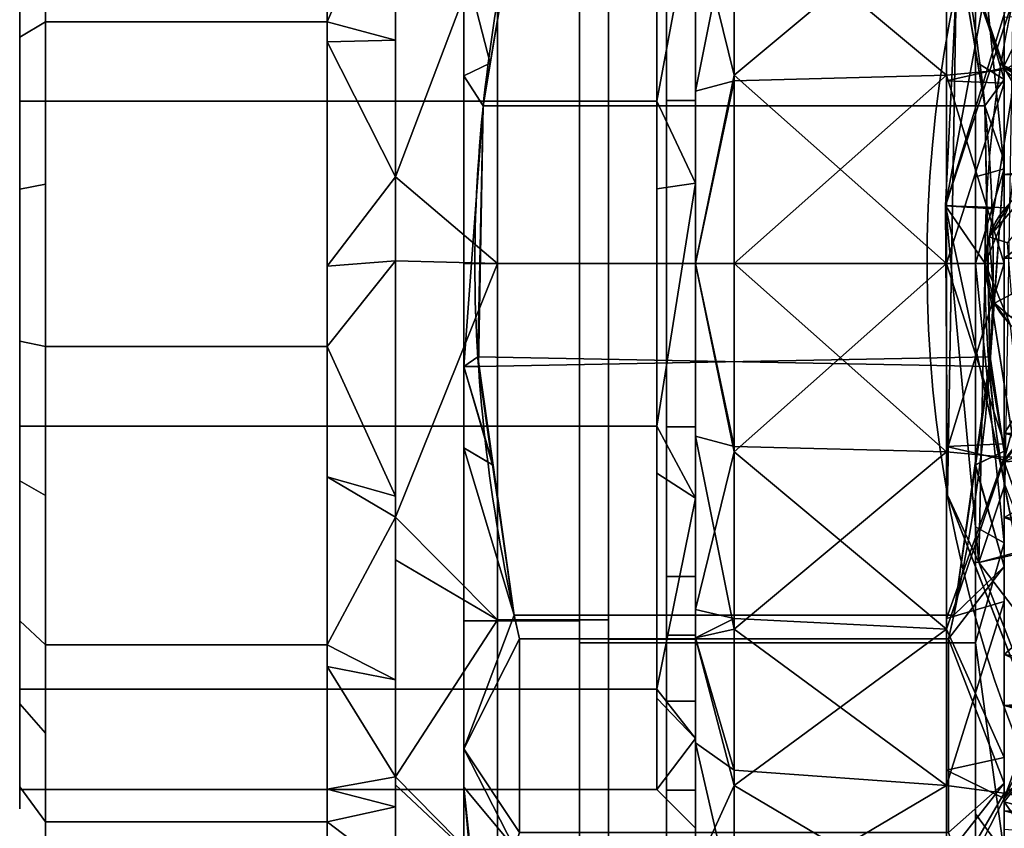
# Model space of a CAD drawing. Header units: millimetres. Extents: x -115 to 115, y -168 to 68.
# Tile 28 of 182: x -115 to -64, y -29 to 13. Entities that reach past the tile are written whole.
import ezdxf

# ---------------------------------------------------------------- set-up
doc = ezdxf.new("R2010")
doc.units = ezdxf.units.MM
for name, color, linetype, true_color in [('100', 7, 'Continuous', 0xffffff), ('102', 7, 'Continuous', 0xffffff), ('103', 7, 'Continuous', 0xffffff)]:
    doc.layers.add(name, color=color, linetype=linetype, true_color=true_color)

msp = doc.modelspace()

# ---------------------------------------------------------------- linework, layer by layer
at = {"layer": '100', "color": 163, "linetype": 'Continuous', "extrusion": (1, 1.15648e-15, -1.73472e-15)}
msp.add_circle((0, 0, -78), 40.767, dxfattribs=at)
at = {"layer": '100', "color": 163, "linetype": 'Continuous', "extrusion": (1, 0, 0)}
msp.add_circle((0, 0, -67), 40.767, dxfattribs=at)
at = {"layer": '100', "color": 163, "linetype": 'Continuous', "extrusion": (-1, 0, 0)}
msp.add_circle((0, 0, 80), 38.767, dxfattribs=at)
at = {"layer": '100', "color": 163, "linetype": 'Continuous'}
msp.add_circle((-60.5, 0, 97), 4.5, dxfattribs=at)
at = {"layer": '100', "color": 163, "linetype": 'Continuous', "extrusion": (0, 0, -1)}
msp.add_circle((60.5, 0, -102), 4.5, dxfattribs=at)
for centre, radius in [((0, 0, -94), 68), ((0, 0, -81), 65)]:
    msp.add_arc(centre, radius, 283.06797, 256.93203, dxfattribs=at)
at = {"layer": '100', "color": 163, "linetype": 'Continuous'}
for centre, radius, start, end in [((0, 0, 84), 68, 283.06797, 256.93203), ((0, 0, 97), 65, 144.00001, 180), ((0, 0, 97), 65, 180, 216)]:
    msp.add_arc(centre, radius, start, end, dxfattribs=at)
for points in [[(-80, -19.383, -33.573), (-80, 38.767), (-80, 33.573, -19.383)], [(-80, 38.767), (-80, -38.767), (-80, -33.573, 19.383)], [(-80, 19.383, 33.573), (-80, 33.573, 19.383), (-80, 38.767), (-80, -33.573, 19.383)], [(-80, -19.383, -33.573), (-80, -33.573, -19.383), (-80, -38.767), (-80, 38.767)], [(-80, 33.573, -19.383), (-80, 19.383, -33.573), (-80, 0, -38.767), (-80, -19.383, -33.573)], [(-60.737, 17.017, -28.721), (-64, 10.249, -37.634), (-64, 27.705, -27.498)], [(-67, 9.756, 39.582), (-67, 27.034, 30.515), (-78, 18.945, 36.097)], [(-67, 18.945, -36.097), (-64, 25.597, -28.722), (-64, 10.146, -37.693)], [(-67.054, 2.997, 81.879), (-63.668, 21.251, 81.879), (-63.556, 13.623, 81)], [(-66.49, 14.252, 84), (-63.668, 21.251, 81.879), (-67.054, 2.997, 81.879)], [(-67.054, 2.997, 96.121), (-63.668, 21.251, 96.121), (-66.49, 14.252, 94)], [(-61.819, 20.086, 97), (-63.668, 21.251, 96.121), (-67.054, 2.997, 96.121)], [(-67.054, 2.997, 96.121), (-64.55, 2.842, 97), (-61.819, 20.086, 97)], [(-61.819, 20.086, 97), (-65, 0, 97), (-63.682, 3.182, 97)], [(-80, -33.573, 19.383), (-80, -19.383, 33.573), (-80, 0, 38.767), (-80, 19.383, 33.573)], [(-78, 18.945, 36.097), (-80, 19.383, 33.573), (-80, 8.938, 36.372)], [(-80, 8.938, 36.372), (-78, 9.473, 38.432), (-78, 18.945, 36.097)], [(-67, 18.945, -36.097), (-67, 0, -40.767), (-78, 9.756, -39.582)], [(-78, 18.945, 36.097), (-78, 9.473, 38.432), (-67, 9.756, 39.582)], [(-78, 9.756, -39.582), (-78, 18.395, -35.048), (-67, 18.945, -36.097)], [(-64, 10.146, -37.693), (-67, 9.473, -38.432), (-67, 18.945, -36.097)], [(-80, 17.919, -33.966), (-78, 18.395, -35.048), (-78, 9.756, -39.582)], [(-67, 18.395, 35.048), (-67, 9.756, 39.582), (-64, 10.04, 37.722)], [(-64, 10.04, 37.722), (-64, 17.502, 33.448), (-67, 18.395, 35.048)], [(-80, 0, -38.767), (-80, 17.919, -33.966), (-78, 9.756, -39.582)], [(-60.737, 17.017, -28.721), (-60.379, 8.59, -31.533), (-64, 10.249, -37.634)], [(-67.054, 2.997, 81.879), (-66.68, 3.015, 84), (-66.49, 14.252, 84)], [(-66.49, 14.252, 94), (-66.68, 3.015, 94), (-67.054, 2.997, 96.121)], [(-66.49, 14.252, 84), (-66.731, -0.021, 84), (-66.731, -0.021, 94), (-66.49, 14.252, 94)], [(-63.556, 13.623, 81), (-63.738, 2.882, 81), (-67.054, 2.997, 81.879)], [(-58.261, 5.3, 37.558), (-58.36, 13.119, 35.848), (-64, 10.04, 37.722)], [(-58.36, 13.119, 35.848), (-64, 12.75, 36.17), (-64, 10.04, 37.722)], [(-60.355, 8.019, -31.723), (-64, 10.146, -37.693), (-64, 10.249, -37.634)], [(-64, 10.249, -37.634), (-60.379, 8.59, -31.533), (-60.355, 8.019, -31.723)], [(-78, 9.756, -39.582), (-78, 0, -39.582), (-80, 0, -38.767)], [(-67, 0, -40.767), (-78, 0, -39.582), (-78, 9.756, -39.582)], [(-67, 9.756, 39.582), (-78, 9.473, 38.432), (-78, 0, 40.767)], [(-78, 0, 40.767), (-67, -9.756, 39.582), (-67, 9.756, 39.582)], [(-64, 10.146, -37.693), (-64, 9.342, -37.693), (-67, 9.473, -38.432)], [(-64, 0, 37.723), (-64, 10.04, 37.722), (-67, 9.756, 39.582)], [(-67, 9.756, 39.582), (-67, 0, 39.582), (-64, 0, 37.723)], [(-64, -10.159, -37.69), (-64, 10.146, -37.693), (-60.286, 3.702, -32.391)], [(-60.355, 8.019, -31.723), (-60.286, 3.702, -32.391), (-64, 10.146, -37.693)], [(-64, 10.04, 37.722), (-64, 4.623, 37.723), (-58.261, 5.3, 37.558)], [(-78, 9.473, 38.432), (-80, 8.938, 36.372), (-80, 0, 38.767)], [(-80, 0, 38.767), (-78, 0, 40.767), (-78, 9.473, 38.432)], [(-67, 0, -40.767), (-67, 9.473, -38.432), (-64, 9.342, -37.693)], [(-64, 9.342, -37.693), (-64, -9.342, -37.69), (-67, 0, -40.767)], [(-64, 4.623, 37.723), (-58.26, 4.612, 37.595), (-58.261, 5.3, 37.558)], [(-58.26, 4.612, 37.595), (-64, 4.623, 37.723), (-64, 0.286, 37.723)], [(-64, 0.286, 37.723), (-58.25, 0.285, 37.83), (-58.26, 4.612, 37.595)], [(-62.543, 4.01, 102), (-64.78, 1.391, 102), (-63.829, 1.082, 103), (-62.089, 3.119, 103)], [(-64.78, 1.391, 102), (-62.543, 4.01, 102), (-63.682, 3.182, 97)], [(-60.286, 3.702, -32.391), (-60.308, -5.523, -32.169), (-64, -10.159, -37.69)], [(-63.682, 3.182, 97), (-64.476, 1.265, 97), (-64.78, 1.391, 102)], [(-66.934, -11.994, 84), (-66.68, 3.015, 84), (-67.054, 2.997, 81.879)], [(-67.054, 2.997, 96.121), (-66.68, 3.015, 94), (-66.934, -11.994, 94)], [(-67.054, 2.997, 81.879), (-63.738, 2.882, 81), (-63.981, -11.465, 81)], [(-63.981, -11.465, 81), (-65.311, -15.486, 81.879), (-67.054, 2.997, 81.879)], [(-67.054, 2.997, 81.879), (-65.311, -15.486, 81.879), (-66.934, -11.994, 84)], [(-66.934, -11.994, 94), (-65.311, -15.486, 96.121), (-67.054, 2.997, 96.121)], [(-65, 0, 97), (-67.054, 2.997, 96.121), (-65.311, -15.486, 96.121)], [(-65, 0, 97), (-64.55, 2.842, 97), (-67.054, 2.997, 96.121)], [(-64.78, 1.391, 102), (-64.476, 1.265, 97), (-65, 0, 97)], [(-64.51, -2.043, 102), (-64.78, 1.391, 102), (-65, 0, 97)], [(-63.619, -1.589, 103), (-63.829, 1.082, 103), (-64.78, 1.391, 102), (-64.51, -2.043, 102)], [(-78, -9.473, 38.432), (-78, 0, 40.767), (-80, 0, 38.767)], [(-80, 0, -38.767), (-78, 0, -39.582), (-78, -9.756, -39.582)], [(-78, -9.756, -39.582), (-80, -17.919, -33.966), (-80, 0, -38.767)], [(-80, 0, 38.767), (-80, -8.938, 36.372), (-78, -9.473, 38.432)], [(-67, 0, -40.767), (-67, -18.945, -36.097), (-78, -9.756, -39.582)], [(-78, -9.756, -39.582), (-78, 0, -39.582), (-67, 0, -40.767)], [(-78, 0, 40.767), (-78, -9.473, 38.432), (-67, -9.756, 39.582)], [(-64, -9.342, -37.69), (-67, -9.473, -38.432), (-67, 0, -40.767)], [(-64, 0, 37.723), (-67, 0, 39.582), (-67, -9.756, 39.582)], [(-65.311, -15.486, 96.121), (-62.64, -14.9, 97), (-65, 0, 97)], [(-65, 0, 97), (-63.682, -3.182, 97), (-64.51, -2.043, 102)], [(-63.682, -3.182, 97), (-65, 0, 97), (-61.819, -20.086, 97)], [(-58.25, 0.094, 37.841), (-64, 0.286, 37.723), (-64, -8.8, 37.725)], [(-58.25, 0.094, 37.841), (-58.25, 0.285, 37.83), (-64, 0.286, 37.723)], [(-64, -8.8, 37.725), (-58.29, -8.796, 36.947), (-58.25, 0.094, 37.841)], [(-67, -9.756, 39.582), (-64, -10.027, 37.725), (-64, 0, 37.723)], [(-66.934, -11.994, 94), (-66.731, -0.021, 94), (-66.731, -0.021, 84), (-66.934, -11.994, 84)], [(-64.51, -2.043, 102), (-63.647, -2.78, 102), (-62.947, -2.162, 103), (-63.619, -1.589, 103)], [(-61.891, -4.28, 102), (-64.51, -2.043, 102), (-63.682, -3.182, 97)], [(-60.308, -5.523, -32.169), (-60.378, -8.612, -31.537), (-64, -10.262, -37.63)], [(-64, -10.262, -37.63), (-64, -10.159, -37.69), (-60.308, -5.523, -32.169)], [(-64, -10.262, -37.63), (-60.378, -8.612, -31.537), (-60.411, -10.041, -31.244)], [(-80, -8.938, 36.372), (-80, -19.383, 33.573), (-78, -18.945, 36.097)], [(-78, -18.945, 36.097), (-78, -9.473, 38.432), (-80, -8.938, 36.372)], [(-58.295, -9.893, 36.837), (-58.29, -8.796, 36.947), (-64, -8.8, 37.725)], [(-64, -8.8, 37.725), (-64, -10.027, 37.725), (-58.295, -9.893, 36.837)], [(-67, -9.756, 39.582), (-78, -9.473, 38.432), (-78, -18.945, 36.097)], [(-67, -9.473, -38.432), (-64, -9.342, -37.69), (-64, -10.159, -37.69)], [(-67, -18.945, -36.097), (-67, -9.473, -38.432), (-64, -10.159, -37.69)], [(-78, -9.756, -39.582), (-78, -18.395, -35.048), (-80, -17.919, -33.966)], [(-78, -18.945, 36.097), (-67, -27.034, 30.515), (-67, -9.756, 39.582)], [(-67, -18.945, -36.097), (-78, -18.395, -35.048), (-78, -9.756, -39.582)], [(-64, -10.027, 37.725), (-67, -9.756, 39.582), (-67, -18.395, 35.048)], [(-67, -18.395, 35.048), (-64, -17.502, 33.448), (-64, -10.027, 37.725)], [(-64, -10.159, -37.69), (-64, -25.595, -28.72), (-67, -18.945, -36.097)], [(-58.295, -9.893, 36.837), (-64, -10.027, 37.725), (-64, -13.156, 35.934)], [(-64, -13.156, 35.934), (-58.357, -13.594, 35.817), (-58.295, -9.893, 36.837)], [(-64, -10.262, -37.63), (-60.411, -10.041, -31.244), (-60.882, -19.064, -27.71)], [(-60.882, -19.064, -27.71), (-64, -27.715, -27.488), (-64, -10.262, -37.63)], [(-63.981, -11.465, 81), (-62.69, -14.779, 81), (-65.311, -15.486, 81.879)], [(-65.311, -15.486, 81.879), (-65.583, -15.461, 84), (-66.934, -11.994, 84)], [(-66.934, -11.994, 84), (-61.647, -25.564, 84), (-61.647, -25.564, 94), (-66.934, -11.994, 94)], [(-66.934, -11.994, 94), (-65.583, -15.461, 94), (-65.311, -15.486, 96.121)], [(-58.386, -15.302, 35.346), (-64, -13.156, 35.934), (-64, -20.246, 31.878)], [(-58.386, -15.302, 35.346), (-58.357, -13.594, 35.817), (-64, -13.156, 35.934)], [(-58.57, -32.784, 81.879), (-65.311, -15.486, 81.879), (-62.69, -14.779, 81), (-56.162, -31.531, 81)], [(-61.819, -20.086, 97), (-62.64, -14.9, 97), (-65.311, -15.486, 96.121)], [(-58.755, -32.986, 84), (-65.583, -15.461, 84), (-65.311, -15.486, 81.879), (-58.57, -32.784, 81.879)], [(-58.57, -32.784, 96.121), (-65.311, -15.486, 96.121), (-65.583, -15.461, 94), (-58.755, -32.986, 94)], [(-61.819, -20.086, 97), (-65.311, -15.486, 96.121), (-58.57, -32.784, 96.121)], [(-64, -20.246, 31.878), (-58.596, -21.065, 32.607), (-58.386, -15.302, 35.346)], [(-64, -17.502, 33.448), (-67, -18.395, 35.048), (-67, -27.034, 30.515)], [(-67, -27.034, 30.515), (-64, -27.445, 27.758), (-64, -17.502, 33.448)], [(-80, -19.383, -33.573), (-80, -17.919, -33.966), (-78, -18.395, -35.048)], [(-80, -19.383, -33.573), (-78, -18.395, -35.048), (-78, -27.034, -30.515)], [(-78, -27.034, -30.515), (-78, -18.395, -35.048), (-67, -18.945, -36.097)], [(-78, -26.248, 29.628), (-78, -18.945, 36.097), (-80, -19.383, 33.573)], [(-78, -27.034, -30.515), (-67, -18.945, -36.097), (-67, -33.551, -23.158)], [(-78, -18.945, 36.097), (-78, -26.248, 29.628), (-67, -27.034, 30.515)], [(-64, -25.595, -28.72), (-67, -26.248, -29.628), (-67, -18.945, -36.097)], [(-64, -27.715, -27.488), (-60.882, -19.064, -27.71), (-61.123, -21.891, -26.083)], [(-78, -27.034, -30.515), (-80, -31.42, -21.537), (-80, -19.383, -33.573)], [(-80, -19.383, 33.573), (-80, -24.823, 28.133), (-78, -26.248, 29.628)], [(-64, -20.246, 31.878), (-64, -22.895, 30.361), (-58.65, -22.533, 31.91)], [(-58.65, -22.533, 31.91), (-58.596, -21.065, 32.607), (-64, -20.246, 31.878)], [(-64, -27.715, -27.488), (-61.123, -21.891, -26.083), (-61.447, -24.66, -23.95)], [(-64, -22.895, 30.361), (-58.68, -23.526, 31.196), (-58.65, -22.533, 31.91)], [(-58.706, -24.351, 30.602), (-64, -22.895, 30.361), (-64, -27.445, 27.758)], [(-58.706, -24.351, 30.602), (-58.68, -23.526, 31.196), (-64, -22.895, 30.361)], [(-64, -27.445, 27.758), (-58.669, -28.437, 26.408), (-58.706, -24.351, 30.602)], [(-80, -24.823, 28.133), (-80, -33.573, 19.383), (-78, -33.551, 23.158)], [(-78, -33.551, 23.158), (-78, -26.248, 29.628), (-80, -24.823, 28.133)], [(-61.447, -24.66, -23.95), (-64, -27.892, -27.178), (-64, -27.715, -27.488)], [(-64, -27.892, -27.178), (-61.447, -24.66, -23.95), (-61.892, -28.463, -21.02)], [(-67, -26.248, -29.628), (-64, -25.595, -28.72), (-64, -27.715, -27.488)], [(-67, -27.034, 30.515), (-78, -26.248, 29.628), (-78, -33.551, 23.158)], [(-67, -33.551, -23.158), (-67, -26.248, -29.628), (-64, -27.715, -27.488)], [(-78, -27.034, -30.515), (-78, -32.576, -22.485), (-80, -31.42, -21.537)], [(-78, -33.551, 23.158), (-67, -38.118, 14.456), (-67, -27.034, 30.515)], [(-67, -33.551, -23.158), (-78, -32.576, -22.485), (-78, -27.034, -30.515)], [(-64, -27.445, 27.758), (-67, -27.034, 30.515), (-67, -32.576, 22.485)], [(-67, -32.576, 22.485), (-64, -31.084, 21.563), (-64, -27.445, 27.758)], [(-64, -27.445, 27.758), (-64, -28.357, 26.205), (-58.669, -28.437, 26.408)], [(-67, -33.551, -23.158), (-64, -27.715, -27.488), (-64, -35.741, -13.41)], [(-64, -37.772, -9.849), (-64, -27.892, -27.178), (-62.148, -30.544, -18.727)], [(-61.892, -28.463, -21.02), (-62.148, -30.544, -18.727), (-64, -27.892, -27.178)], [(-58.658, -29.695, 25.117), (-58.669, -28.437, 26.408), (-64, -28.357, 26.205)], [(-64, -28.357, 26.205), (-64, -29.298, 24.603), (-58.658, -29.695, 25.117)]]:
    msp.add_3dface(points, dxfattribs=at)
at = {"layer": '102', "color": 72, "linetype": 'Continuous', "extrusion": (1, 0, 0)}
for centre, radius in [((0, 0, -84.5), 38.9), ((0, 0, -90.25), 36.9), ((0, 0, -113.67), 30.15)]:
    msp.add_circle(centre, radius, dxfattribs=at)
at = {"layer": '102', "color": 72, "linetype": 'Continuous', "extrusion": (-1, 0, 0)}
for centre, radius in [((0, 0, 80), 38.9), ((0, 0, 84.5), 36.9), ((0, 0, 99.071), 30.15), ((0, 0, 80), 29.25), ((0, 0, 115), 28.25), ((0, 0, 115), 27.25)]:
    msp.add_circle(centre, radius, dxfattribs=at)
at = {"layer": '102', "color": 72, "linetype": 'Continuous', "extrusion": (1, 5.78241e-16, 0)}
for centre, radius in [((0, 0, -95.536), 31.614), ((0, 0, -82), 27.25)]:
    msp.add_circle(centre, radius, dxfattribs=at)
at = {"layer": '102', "color": 72, "linetype": 'Continuous'}
for points in [[(-113.67, 12.525, 27.425), (-99.071, 12.525, 27.425), (-99.071, 25.364, 16.3), (-113.67, 25.364, 16.3)], [(-113.67, 25.364, -16.3), (-99.071, 25.364, -16.3), (-99.071, 12.525, -27.425), (-113.67, 12.525, -27.425)], [(-115, 23.765, -15.273), (-115, 11.735, -25.697), (-115, 8.421, -25.916), (-115, 22.046, -16.017)], [(-115, 22.046, 16.017), (-115, 8.421, 25.916), (-115, 11.735, 25.697), (-115, 23.765, 15.273)], [(-115, 8.421, -25.916), (-82, 8.421, -25.916), (-82, 22.046, -16.017), (-115, 22.046, -16.017)], [(-115, 22.046, 16.017), (-82, 22.046, 16.017), (-82, 8.421, 25.916), (-115, 8.421, 25.916)], [(-95.536, 20.703, -23.893), (-95.536, 11.575, -28.061), (-99.071, 12.525, -27.425)], [(-95.536, 20.703, 23.893), (-99.071, 20.57, 20.454), (-99.071, 12.525, 27.425)], [(-99.071, 12.525, 27.425), (-95.536, 11.575, 28.061), (-95.536, 20.703, 23.893)], [(-99.071, 12.525, -27.425), (-99.071, 20.57, -20.454), (-95.536, 20.703, -23.893)], [(-84.5, 19.45, -33.688), (-84.5, 0, -38.9), (-84.5, 0, -36.9), (-84.5, 18.45, -31.956)], [(-84.5, 18.45, 31.956), (-84.5, 0, 36.9), (-84.5, 0, 38.9), (-84.5, 19.45, 33.688)], [(-84.5, 0, 38.9), (-80, 0, 38.9), (-80, 19.45, 33.688), (-84.5, 19.45, 33.688)], [(-84.5, 19.45, -33.688), (-80, 19.45, -33.688), (-80, 0, -38.9), (-84.5, 0, -38.9)], [(-80, 19.45, 33.688), (-80, 0, 38.9), (-80, 4.163, 28.952), (-80, 19.155, 22.106)], [(-80, 19.155, -22.106), (-80, 4.163, -28.952), (-80, 0, -38.9), (-80, 19.45, -33.688)], [(-113.67, 12.525, 27.425), (-113.67, 18.944, 21.863), (-115, 17.75, 20.485), (-115, 11.735, 25.697)], [(-115, 11.735, -25.697), (-115, 17.75, -20.485), (-113.67, 18.944, -21.863), (-113.67, 12.525, -27.425)], [(-80, 19.155, -22.106), (-82, 17.12, -19.596), (-82, 8.421, -25.916)], [(-82, 8.421, -25.916), (-80, 4.163, -28.952), (-80, 19.155, -22.106)], [(-80, 19.155, 22.106), (-80, 4.163, 28.952), (-82, 8.421, 25.916)], [(-82, 8.421, 25.916), (-82, 17.12, 19.596), (-80, 19.155, 22.106)], [(-90.25, 18.45, -31.956), (-90.25, 0, -36.9), (-95.536, 4.499, -31.293)], [(-90.25, 18.45, 31.956), (-95.536, 15.335, 26.344), (-95.536, 4.499, 31.293)], [(-95.536, 4.499, 31.293), (-90.25, 0, 36.9), (-90.25, 18.45, 31.956)], [(-95.536, 4.499, -31.293), (-95.536, 15.335, -26.344), (-90.25, 18.45, -31.956)], [(-90.25, 0, 36.9), (-84.5, 0, 36.9), (-84.5, 18.45, 31.956), (-90.25, 18.45, 31.956)], [(-90.25, 18.45, -31.956), (-84.5, 18.45, -31.956), (-84.5, 0, -36.9), (-90.25, 0, -36.9)], [(-113.67, 12.525, -27.425), (-113.67, 4.117, -28.634), (-115, 3.858, -26.83), (-115, 11.735, -25.697)], [(-115, 11.735, 25.697), (-115, 3.858, 26.83), (-113.67, 4.117, 28.634), (-113.67, 12.525, 27.425)], [(-113.67, -4.291, 29.843), (-99.071, -4.291, 29.843), (-99.071, 12.525, 27.425), (-113.67, 12.525, 27.425)], [(-113.67, 12.525, -27.425), (-99.071, 12.525, -27.425), (-99.071, -4.291, -29.843), (-113.67, -4.291, -29.843)], [(-95.536, 11.575, -28.061), (-99.071, 11.497, -27.573), (-99.071, 12.525, -27.425)], [(-99.071, 12.525, 27.425), (-99.071, 11.497, 27.573), (-95.536, 11.575, 28.061)], [(-115, 8.421, -25.916), (-115, 11.735, -25.697), (-115, -4.02, -27.962)], [(-115, -4.02, 27.962), (-115, 11.735, 25.697), (-115, 8.421, 25.916)], [(-99.071, 11.497, -27.573), (-95.536, 11.575, -28.061), (-95.536, 4.499, -31.293)], [(-95.536, 4.499, 31.293), (-95.536, 11.575, 28.061), (-99.071, 11.497, 27.573)], [(-95.536, 4.499, -31.293), (-99.071, -0.13, -29.245), (-99.071, 11.497, -27.573)], [(-99.071, 11.497, 27.573), (-99.071, -0.13, 29.245), (-95.536, 4.499, 31.293)], [(-115, -4.02, -27.962), (-115, -8.421, -25.916), (-115, 8.421, -25.916)], [(-115, 8.421, 25.916), (-115, -8.421, 25.916), (-115, -4.02, 27.962)], [(-115, -8.421, -25.916), (-82, -8.421, -25.916), (-82, 8.421, -25.916), (-115, 8.421, -25.916)], [(-115, 8.421, 25.916), (-82, 8.421, 25.916), (-82, -8.421, 25.916), (-115, -8.421, 25.916)], [(-80, 4.163, 28.952), (-82, 3.878, 25.916), (-82, 8.421, 25.916)], [(-82, 8.421, -25.916), (-82, 3.878, -25.916), (-80, 4.163, -28.952)], [(-113.67, -4.291, 29.843), (-113.67, 4.117, 28.634), (-115, 3.858, 26.83), (-115, -4.02, 27.962)], [(-115, -4.02, -27.962), (-115, 3.858, -26.83), (-113.67, 4.117, -28.634), (-113.67, -4.291, -29.843)], [(-99.071, -0.13, 29.245), (-95.536, 0.136, 30.665), (-95.536, 4.499, 31.293)], [(-95.536, 4.499, -31.293), (-95.536, 0.136, -30.665), (-99.071, -0.13, -29.245)], [(-90.25, 0, -36.9), (-95.536, 0.136, -30.665), (-95.536, 4.499, -31.293)], [(-95.536, 4.499, 31.293), (-95.536, 0.136, 30.665), (-90.25, 0, 36.9)], [(-80, 4.163, -28.952), (-82, 3.878, -25.916), (-82, -8.421, -25.916)], [(-82, -8.421, -25.916), (-80, -12.151, -26.607), (-80, 4.163, -28.952)], [(-80, 4.163, 28.952), (-80, -12.151, 26.607), (-82, -8.421, 25.916)], [(-82, -8.421, 25.916), (-82, 3.878, 25.916), (-80, 4.163, 28.952)], [(-80, 0, 38.9), (-80, -19.45, 33.688), (-80, -12.151, 26.607), (-80, 4.163, 28.952)], [(-80, -19.45, -33.688), (-80, 0, -38.9), (-80, 4.163, -28.952), (-80, -12.151, -26.607)], [(-99.071, -4.291, -29.843), (-95.536, 0.136, -30.665), (-95.536, -12.056, -28.912)], [(-95.536, -12.056, 28.912), (-95.536, 0.136, 30.665), (-99.071, -4.291, 29.843)], [(-95.536, 0.136, 30.665), (-99.071, -0.13, 29.245), (-99.071, -4.291, 29.843)], [(-99.071, -4.291, -29.843), (-99.071, -0.13, -29.245), (-95.536, 0.136, -30.665)], [(-90.25, 0, 36.9), (-95.536, 0.136, 30.665), (-95.536, -13.133, 28.758)], [(-95.536, -13.133, -28.758), (-95.536, 0.136, -30.665), (-90.25, 0, -36.9)], [(-95.536, -13.133, 28.758), (-90.25, -18.45, 31.956), (-90.25, 0, 36.9)], [(-90.25, 0, -36.9), (-84.5, 0, -36.9), (-84.5, -18.45, -31.956), (-90.25, -18.45, -31.956)], [(-84.5, 0, -38.9), (-84.5, -19.45, -33.688), (-84.5, -18.45, -31.956), (-84.5, 0, -36.9)], [(-84.5, -19.45, 33.688), (-84.5, 0, 38.9), (-84.5, 0, 36.9), (-84.5, -18.45, 31.956)], [(-84.5, 0, -38.9), (-80, 0, -38.9), (-80, -19.45, -33.688), (-84.5, -19.45, -33.688)], [(-90.25, 0, -36.9), (-90.25, -18.45, -31.956), (-95.536, -13.133, -28.758)], [(-90.25, -18.45, 31.956), (-84.5, -18.45, 31.956), (-84.5, 0, 36.9), (-90.25, 0, 36.9)], [(-84.5, -19.45, 33.688), (-80, -19.45, 33.688), (-80, 0, 38.9), (-84.5, 0, 38.9)], [(-115, -18.5, 21.35), (-115, -4.02, 27.962), (-115, -8.421, 25.916)], [(-115, -8.421, -25.916), (-115, -4.02, -27.962), (-115, -18.5, -21.35)], [(-113.67, -4.291, -29.843), (-113.67, -12.017, -26.314), (-115, -11.26, -24.656), (-115, -4.02, -27.962)], [(-115, -4.02, 27.962), (-115, -11.26, 24.656), (-113.67, -12.017, 26.314), (-113.67, -4.291, 29.843)], [(-113.67, -19.744, 22.786), (-99.071, -19.744, 22.786), (-99.071, -4.291, 29.843), (-113.67, -4.291, 29.843)], [(-113.67, -4.291, -29.843), (-99.071, -4.291, -29.843), (-99.071, -19.744, -22.786), (-113.67, -19.744, -22.786)], [(-95.536, -12.056, -28.912), (-99.071, -11.039, -26.762), (-99.071, -4.291, -29.843)], [(-99.071, -4.291, 29.843), (-99.071, -11.039, 26.762), (-95.536, -12.056, 28.912)], [(-115, -18.5, -21.35), (-115, -16.017, -22.046), (-115, -8.421, -25.916)], [(-115, -8.421, 25.916), (-115, -23.765, 15.273), (-115, -18.5, 21.35)], [(-115, -8.421, 25.916), (-115, -22.046, 16.017), (-115, -23.765, 15.273)], [(-115, -22.046, -16.017), (-82, -22.046, -16.017), (-82, -8.421, -25.916), (-115, -8.421, -25.916)], [(-115, -8.421, 25.916), (-82, -8.421, 25.916), (-82, -22.046, 16.017), (-115, -22.046, 16.017)], [(-80, -12.151, 26.607), (-82, -10.855, 24.148), (-82, -8.421, 25.916)], [(-82, -8.421, -25.916), (-82, -10.855, -24.148), (-80, -12.151, -26.607)], [(-99.071, -11.039, -26.762), (-95.536, -12.056, -28.912), (-95.536, -13.133, -28.758)], [(-95.536, -13.133, 28.758), (-99.071, -11.039, 26.762), (-99.071, -19.744, 22.786)], [(-95.536, -13.133, 28.758), (-95.536, -12.056, 28.912), (-99.071, -11.039, 26.762)], [(-99.071, -19.744, -22.786), (-99.071, -11.039, -26.762), (-95.536, -13.133, -28.758)], [(-80, -12.151, -26.607), (-82, -10.855, -24.148), (-82, -22.046, -16.017)], [(-82, -22.046, 16.017), (-82, -10.855, 24.148), (-80, -12.151, 26.607)], [(-113.67, -19.744, 22.786), (-113.67, -12.017, 26.314), (-115, -11.26, 24.656), (-115, -18.5, 21.35)], [(-115, -18.5, -21.35), (-115, -11.26, -24.656), (-113.67, -12.017, -26.314), (-113.67, -19.744, -22.786)], [(-82, -22.046, -16.017), (-80, -24.607, -15.814), (-80, -12.151, -26.607)], [(-80, -12.151, 26.607), (-80, -24.607, 15.814), (-82, -22.046, 16.017)], [(-80, -33.688, -19.45), (-80, -19.45, -33.688), (-80, -12.151, -26.607), (-80, -24.607, -15.814)], [(-80, -24.607, 15.814), (-80, -12.151, 26.607), (-80, -19.45, 33.688), (-80, -33.688, 19.45)], [(-95.536, -13.133, -28.758), (-95.536, -21.569, -21.448), (-99.071, -19.744, -22.786)], [(-99.071, -19.744, 22.786), (-95.536, -21.569, 21.448), (-95.536, -13.133, 28.758)], [(-90.25, -18.45, -31.956), (-95.536, -15.343, -26.843), (-95.536, -13.133, -28.758)], [(-95.536, -13.133, 28.758), (-95.536, -15.343, 26.843), (-90.25, -18.45, 31.956)], [(-90.25, -18.45, 31.956), (-95.536, -15.343, 26.843), (-95.536, -26.596, 17.092)], [(-95.536, -26.596, -17.092), (-95.536, -15.343, -26.843), (-90.25, -18.45, -31.956)], [(-115, -18.5, -21.35), (-115, -23.765, -15.273), (-115, -22.046, -16.017), (-115, -16.017, -22.046)], [(-113.67, -19.744, -22.786), (-113.67, -24.336, -15.64), (-115, -22.803, -14.654), (-115, -18.5, -21.35)], [(-115, -18.5, 21.35), (-115, -22.803, 14.654), (-113.67, -24.336, 15.64), (-113.67, -19.744, 22.786)], [(-90.25, -18.45, -31.956), (-90.25, -31.956, -18.45), (-95.536, -26.596, -17.092)], [(-95.536, -26.596, 17.092), (-90.25, -31.956, 18.45), (-90.25, -18.45, 31.956)], [(-90.25, -31.956, 18.45), (-84.5, -31.956, 18.45), (-84.5, -18.45, 31.956), (-90.25, -18.45, 31.956)], [(-90.25, -18.45, -31.956), (-84.5, -18.45, -31.956), (-84.5, -31.956, -18.45), (-90.25, -31.956, -18.45)], [(-84.5, -33.688, 19.45), (-84.5, -19.45, 33.688), (-84.5, -18.45, 31.956), (-84.5, -31.956, 18.45)], [(-84.5, -19.45, -33.688), (-84.5, -33.688, -19.45), (-84.5, -31.956, -18.45), (-84.5, -18.45, -31.956)], [(-113.67, -28.929, 8.494), (-99.071, -28.929, 8.494), (-99.071, -19.744, 22.786), (-113.67, -19.744, 22.786)], [(-113.67, -19.744, -22.786), (-99.071, -19.744, -22.786), (-99.071, -28.929, -8.494), (-113.67, -28.929, -8.494)], [(-95.536, -21.569, -21.448), (-99.071, -20.871, -21.032), (-99.071, -19.744, -22.786)], [(-99.071, -19.744, 22.786), (-99.071, -20.871, 21.032), (-95.536, -21.569, 21.448)], [(-84.5, -33.688, 19.45), (-80, -33.688, 19.45), (-80, -19.45, 33.688), (-84.5, -19.45, 33.688)], [(-84.5, -19.45, -33.688), (-80, -19.45, -33.688), (-80, -33.688, -19.45), (-84.5, -33.688, -19.45)], [(-99.071, -20.871, -21.032), (-95.536, -21.569, -21.448), (-95.536, -26.596, -17.092)], [(-95.536, -26.596, -17.092), (-99.071, -27.231, -11.137), (-99.071, -20.871, -21.032)], [(-99.071, -20.871, 21.032), (-99.071, -27.231, 11.137), (-95.536, -26.596, 17.092)], [(-95.536, -26.596, 17.092), (-95.536, -21.569, 21.448), (-99.071, -20.871, 21.032)], [(-115, -27.106, 7.959), (-115, -23.765, 15.273), (-115, -22.046, 16.017), (-115, -25.916, 8.421)], [(-115, -25.916, -8.421), (-115, -22.046, -16.017), (-115, -23.765, -15.273), (-115, -27.106, -7.959)], [(-115, -27.25), (-82, -27.25), (-82, -22.046, -16.017), (-115, -22.046, -16.017)], [(-115, -22.046, 16.017), (-82, -22.046, 16.017), (-82, -27.25), (-115, -27.25)], [(-80, -24.607, 15.814), (-82, -22.507, 14.597), (-82, -22.046, 16.017)], [(-82, -22.046, -16.017), (-82, -22.507, -14.597), (-80, -24.607, -15.814)], [(-113.67, -28.929, 8.494), (-113.67, -24.336, 15.64), (-115, -22.803, 14.654), (-115, -27.106, 7.959)], [(-115, -27.106, -7.959), (-115, -22.803, -14.654), (-113.67, -24.336, -15.64), (-113.67, -28.929, -8.494)], [(-80, -24.607, -15.814), (-82, -22.507, -14.597), (-82, -27.25)], [(-82, -27.25), (-82, -22.507, 14.597), (-80, -24.607, 15.814)], [(-80, -24.607, 15.814), (-80, -29.25), (-82, -27.25)], [(-82, -27.25), (-80, -29.25), (-80, -24.607, -15.814)], [(-80, -33.688, 19.45), (-80, -38.9), (-80, -29.25), (-80, -24.607, 15.814)], [(-80, -24.607, -15.814), (-80, -29.25), (-80, -38.9), (-80, -33.688, -19.45)], [(-115, -27.106, -7.959), (-115, -28.25), (-115, -27.25), (-115, -25.916, -8.421)], [(-115, -25.916, 8.421), (-115, -27.25), (-115, -28.25), (-115, -27.106, 7.959)], [(-99.071, -27.231, 11.137), (-95.536, -28.153, 11.789), (-95.536, -26.596, 17.092)], [(-95.536, -26.596, -17.092), (-95.536, -28.153, -11.789), (-99.071, -27.231, -11.137)], [(-90.25, -31.956, -18.45), (-95.536, -27.005, -15.698), (-95.536, -26.596, -17.092)], [(-95.536, -26.596, 17.092), (-95.536, -27.005, 15.698), (-90.25, -31.956, 18.45)], [(-90.25, -31.956, 18.45), (-95.536, -27.005, 15.698), (-95.536, -31.614)], [(-95.536, -31.614), (-95.536, -27.005, -15.698), (-90.25, -31.956, -18.45)], [(-113.67, -28.929, -8.494), (-113.67, -28.929), (-115, -27.106), (-115, -27.106, -7.959)], [(-115, -27.106, 7.959), (-115, -27.106), (-113.67, -28.929), (-113.67, -28.929, 8.494)], [(-95.536, -28.153, 11.789), (-99.071, -27.231, 11.137), (-99.071, -28.929, 8.494)], [(-99.071, -28.929, -8.494), (-99.071, -27.231, -11.137), (-95.536, -28.153, -11.789)], [(-99.071, -28.929, -8.494), (-95.536, -28.153, -11.789), (-95.536, -31.614)], [(-95.536, -31.614), (-95.536, -28.153, 11.789), (-99.071, -28.929, 8.494)], [(-113.67, -28.929, -8.494), (-99.071, -28.929, -8.494), (-99.071, -28.929, 8.494), (-113.67, -28.929, 8.494)], [(-95.536, -31.614), (-99.071, -28.929), (-99.071, -28.929, -8.494)], [(-99.071, -28.929, 8.494), (-99.071, -28.929), (-95.536, -31.614)]]:
    msp.add_3dface(points, dxfattribs=at)
at = {"layer": '103', "color": 72, "linetype": 'Continuous'}
for p, q in [((-89.113, -19.442, 45.25), (-66.887, -19.442, 45.25)), ((-66.887, -19.442, -45.25), (-89.113, -19.442, -45.25))]:
    msp.add_line(p, q, dxfattribs=at)
at = {"layer": '103', "color": 72, "linetype": 'Continuous', "extrusion": (-1, 0, 0)}
for centre, radius in [((0, 0, 92), 44.25), ((0, 0, 86), 39.288), ((0, 0, 80), 38.5)]:
    msp.add_circle(centre, radius, dxfattribs=at)
at = {"layer": '103', "color": 72, "linetype": 'Continuous', "extrusion": (1, 0, 0)}
for centre, radius in [((0, 0, -65.5), 39.288), ((0, 0, -81.5), 38.5), ((0, 0, -92), 37), ((0, 0, -81.5), 30), ((0, 0, -80), 30)]:
    msp.add_circle(centre, radius, dxfattribs=at)
at = {"layer": '103', "color": 72, "linetype": 'Continuous', "extrusion": (1, 5.78241e-16, 0)}
msp.add_circle((0, 0, -86), 37, dxfattribs=at)
for start, end in [(113.2514, 126.7486), (233.2514, 246.7486)]:
    msp.add_arc((0, 0, -89.113), 49.25, start, end, dxfattribs=at)
at = {"layer": '103', "color": 72, "linetype": 'Continuous', "extrusion": (-1, 0, 0)}
for start, end in [(293.2514, 306.7486), (53.2514, 66.7486)]:
    msp.add_arc((0, 0, 66.887), 49.25, start, end, dxfattribs=at)
at = {"layer": '103', "color": 72, "linetype": 'Continuous'}
for points in [[(-89.113, -19.442, -45.25), (-90.574, -13.033, -45.25), (-91.421, -6.542, -45.25), (-91.424, 6.502, -45.25), (-90.559, 13.098, -45.25), (-89.113, 19.442, -45.25)], [(-89.113, 19.442, 45.25), (-90.559, 13.098, 45.25), (-91.424, 6.502, 45.25), (-91.421, -6.542, 45.25), (-90.574, -13.033, 45.25), (-89.113, -19.442, 45.25)], [(-66.887, 19.442, -45.25), (-65.441, 13.098, -45.25), (-64.576, 6.502, -45.25), (-64.579, -6.542, -45.25), (-65.426, -13.033, -45.25), (-66.887, -19.442, -45.25)], [(-66.887, -19.442, 45.25), (-65.426, -13.033, 45.25), (-64.579, -6.542, 45.25), (-64.576, 6.502, 45.25), (-65.441, 13.098, 45.25), (-66.887, 19.442, 45.25)]]:
    msp.add_open_spline(points, degree=3, knots=[0, 0, 0, 0, 0.5, 0.5, 1, 1, 1, 1], dxfattribs=at)
for points in [[(-81.5, 22.672, 19.646), (-81.5, 8.452, 28.785), (-81.5, 19.25, 33.342), (-81.5, 33.342, 19.25)], [(-80, 33.342, 19.25), (-80, 19.25, 33.342), (-80, 8.452, 28.785), (-80, 22.672, 19.646)], [(-66.887, 19.442, -45.25), (-64, 25.137, -36.417), (-64, 9.54, -42.332)], [(-64, 9.54, 42.332), (-64, 25.137, 36.417), (-66.887, 19.442, 45.25)], [(-64, 25.137, 36.417), (-64, 5.334, 43.927), (-64, 4.916, 40.491), (-64, 23.17, 33.568)], [(-64, 23.17, -33.568), (-64, 4.916, -40.491), (-64, 5.334, -43.927), (-64, 25.137, -36.417)], [(-65.5, 19.644, 34.024), (-64, 23.17, 33.568), (-64, 4.916, 40.491)], [(-64, 4.916, -40.491), (-64, 23.17, -33.568), (-65.5, 19.644, -34.024)], [(-80, 8.452, 28.785), (-81.5, 8.452, 28.785), (-81.5, 22.672, 19.646), (-80, 22.672, 19.646)], [(-90.631, 10.38, 45.25), (-89.113, 19.442, 45.25), (-92, 15.691, 41.374)], [(-92, 15.691, -41.374), (-89.113, 19.442, -45.25), (-90.631, 10.38, -45.25)], [(-65.001, 8.179, 45.25), (-66.887, 19.442, 45.25), (-89.113, 19.442, 45.25), (-90.999, 8.179, 45.25)], [(-90.999, 8.179, -45.25), (-89.113, 19.442, -45.25), (-66.887, 19.442, -45.25), (-65.001, 8.179, -45.25)], [(-86, 19.644, 34.024), (-86, 0, 39.288), (-86, 0, 37), (-86, 18.5, 32.043)], [(-86, 18.5, -32.043), (-86, 0, -37), (-86, 0, -39.288), (-86, 19.644, -34.024)], [(-86, 19.644, 34.024), (-65.5, 19.644, 34.024), (-65.5, 0, 39.288), (-86, 0, 39.288)], [(-86, 0, -39.288), (-65.5, 0, -39.288), (-65.5, 19.644, -34.024), (-86, 19.644, -34.024)], [(-64, 9.54, -42.332), (-65.369, 10.38, -45.25), (-66.887, 19.442, -45.25)], [(-66.887, 19.442, 45.25), (-65.369, 10.38, 45.25), (-64, 9.54, 42.332)], [(-64, 4.916, 40.491), (-65.5, 4.49, 38.085), (-65.5, 19.644, 34.024)], [(-65.5, 19.644, -34.024), (-65.5, 4.49, -38.085), (-64, 4.916, -40.491)], [(-81.5, 0, 38.5), (-81.5, 19.25, 33.342), (-81.5, 8.452, 28.785)], [(-81.5, 19.25, -33.342), (-81.5, 0, -38.5), (-81.5, 0, -30), (-81.5, 16.219, -25.238)], [(-81.5, 19.25, -33.342), (-80, 19.25, -33.342), (-80, 0, -38.5), (-81.5, 0, -38.5)], [(-81.5, 0, 38.5), (-80, 0, 38.5), (-80, 19.25, 33.342), (-81.5, 19.25, 33.342)], [(-80, -8.452, 28.785), (-80, 8.452, 28.785), (-80, 19.25, 33.342), (-80, 0, 38.5)], [(-80, 16.219, -25.238), (-80, 0, -30), (-80, 0, -38.5), (-80, 19.25, -33.342)], [(-86, 0, 37), (-92, 0, 37), (-92, 18.5, 32.043), (-86, 18.5, 32.043)], [(-86, 18.5, -32.043), (-92, 18.5, -32.043), (-92, 0, -37), (-86, 0, -37)], [(-92, 15.691, -41.374), (-92, -5.334, -43.927), (-92, 0, -37), (-92, 18.5, -32.043)], [(-92, 18.5, 32.043), (-92, 0, 37), (-92, -5.334, 43.927), (-92, 15.691, 41.374)], [(-80, 16.219, -25.238), (-81.5, 16.219, -25.238), (-81.5, 0, -30), (-80, 0, -30)], [(-90.631, 10.38, -45.25), (-92, 9.72, -42.099), (-92, 15.691, -41.374)], [(-92, 15.691, 41.374), (-92, 9.72, 42.099), (-90.631, 10.38, 45.25)], [(-90.999, 8.179, 45.25), (-90.631, 10.38, 45.25), (-92, 9.72, 42.099)], [(-92, 9.72, -42.099), (-90.631, 10.38, -45.25), (-90.999, 8.179, -45.25)], [(-65.001, 8.179, -45.25), (-65.369, 10.38, -45.25), (-64, 9.54, -42.332)], [(-64, 9.54, 42.332), (-65.369, 10.38, 45.25), (-65.001, 8.179, 45.25)], [(-90.999, 8.179, 45.25), (-92, 9.72, 42.099), (-92, -5.334, 43.927)], [(-92, -5.334, -43.927), (-92, 9.72, -42.099), (-90.999, 8.179, -45.25)], [(-64, 9.54, -42.332), (-64, 5.334, -43.927), (-65.001, 8.179, -45.25)], [(-65.001, 8.179, 45.25), (-64, 5.334, 43.927), (-64, 9.54, 42.332)], [(-92, -5.334, 43.927), (-91.242, -5.326, 45.25), (-90.999, 8.179, 45.25)], [(-90.999, 8.179, -45.25), (-91.274, -4.838, -45.25), (-92, -5.334, -43.927)], [(-91.274, -4.838, -45.25), (-90.999, 8.179, -45.25), (-65.001, 8.179, -45.25), (-64.758, -5.326, -45.25)], [(-64.726, -4.838, 45.25), (-65.001, 8.179, 45.25), (-90.999, 8.179, 45.25), (-91.242, -5.326, 45.25)], [(-81.5, 8.452, 28.785), (-81.5, -8.452, 28.785), (-81.5, -19.25, 33.342), (-81.5, 0, 38.5)], [(-80, -8.452, 28.785), (-81.5, -8.452, 28.785), (-81.5, 8.452, 28.785), (-80, 8.452, 28.785)], [(-64.758, -5.326, -45.25), (-65.001, 8.179, -45.25), (-64, 5.334, -43.927)], [(-64, 5.334, 43.927), (-65.001, 8.179, 45.25), (-64.726, -4.838, 45.25)], [(-64, 5.334, -43.927), (-64, -9.72, -42.099), (-64.758, -5.326, -45.25)], [(-64.726, -4.838, 45.25), (-64, -9.72, 42.099), (-64, 5.334, 43.927)], [(-64, -15.691, -41.374), (-64, 5.334, -43.927), (-64, 4.916, -40.491), (-64, -14.464, -38.137)], [(-64, -14.464, 38.137), (-64, 4.916, 40.491), (-64, 5.334, 43.927), (-64, -15.691, 41.374)], [(-65.5, 0, 39.288), (-64, 4.916, 40.491), (-64, -14.464, 38.137)], [(-64, -14.464, -38.137), (-64, 4.916, -40.491), (-65.5, 0, -39.288)], [(-64, 4.916, -40.491), (-65.5, 4.49, -38.085), (-65.5, 0, -39.288)], [(-65.5, 0, 39.288), (-65.5, 4.49, 38.085), (-64, 4.916, 40.491)], [(-86, -18.5, 32.043), (-92, -18.5, 32.043), (-92, 0, 37), (-86, 0, 37)], [(-92, -25.137, 36.417), (-92, -5.334, 43.927), (-92, 0, 37), (-92, -18.5, 32.043)], [(-86, 0, 39.288), (-86, -19.644, 34.024), (-86, -18.5, 32.043), (-86, 0, 37)], [(-86, -19.644, -34.024), (-86, 0, -39.288), (-86, 0, -37), (-86, -18.5, -32.043)], [(-86, 0, 39.288), (-65.5, 0, 39.288), (-65.5, -19.644, 34.024), (-86, -19.644, 34.024)], [(-86, -19.644, -34.024), (-65.5, -19.644, -34.024), (-65.5, 0, -39.288), (-86, 0, -39.288)], [(-81.5, -16.219, -25.238), (-81.5, 0, -30), (-81.5, 0, -38.5), (-81.5, -19.25, -33.342)], [(-81.5, -19.25, 33.342), (-80, -19.25, 33.342), (-80, 0, 38.5), (-81.5, 0, 38.5)], [(-81.5, 0, -38.5), (-80, 0, -38.5), (-80, -19.25, -33.342), (-81.5, -19.25, -33.342)], [(-80, 0, -30), (-81.5, 0, -30), (-81.5, -16.219, -25.238), (-80, -16.219, -25.238)], [(-80, 0, 38.5), (-80, -19.25, 33.342), (-80, -8.452, 28.785)], [(-80, -19.25, -33.342), (-80, 0, -38.5), (-80, 0, -30), (-80, -16.219, -25.238)], [(-64, -14.464, 38.137), (-65.5, -13.637, 35.634), (-65.5, 0, 39.288)], [(-86, 0, -37), (-92, 0, -37), (-92, -18.5, -32.043), (-86, -18.5, -32.043)], [(-92, -5.334, -43.927), (-92, -25.137, -36.417), (-92, -18.5, -32.043), (-92, 0, -37)], [(-65.5, 0, -39.288), (-65.5, -13.637, -35.634), (-64, -14.464, -38.137)], [(-92, -5.334, -43.927), (-91.274, -4.838, -45.25), (-90.483, -10.439, -45.25)], [(-64.758, -5.326, -45.25), (-66.614, -18.213, -45.25), (-89.386, -18.213, -45.25), (-91.274, -4.838, -45.25)], [(-91.242, -5.326, 45.25), (-89.386, -18.213, 45.25), (-66.614, -18.213, 45.25), (-64.726, -4.838, 45.25)], [(-64.726, -4.838, 45.25), (-65.517, -10.439, 45.25), (-64, -9.72, 42.099)], [(-90.507, -10.43, 45.25), (-91.242, -5.326, 45.25), (-92, -5.334, 43.927)], [(-90.483, -10.439, -45.25), (-92, -9.54, -42.332), (-92, -5.334, -43.927)], [(-92, -5.334, 43.927), (-92, -9.54, 42.332), (-90.507, -10.43, 45.25)], [(-64, -9.72, -42.099), (-65.493, -10.43, -45.25), (-64.758, -5.326, -45.25)], [(-81.5, -33.342, 19.25), (-81.5, -19.25, 33.342), (-81.5, -8.452, 28.785), (-81.5, -22.672, 19.646)], [(-80, -22.672, 19.646), (-81.5, -22.672, 19.646), (-81.5, -8.452, 28.785), (-80, -8.452, 28.785)], [(-80, -22.672, 19.646), (-80, -8.452, 28.785), (-80, -19.25, 33.342), (-80, -33.342, 19.25)], [(-92, -9.54, 42.332), (-92, -25.137, 36.417), (-89.386, -18.213, 45.25)], [(-89.386, -18.213, 45.25), (-90.507, -10.43, 45.25), (-92, -9.54, 42.332)], [(-92, -9.54, -42.332), (-90.483, -10.439, -45.25), (-89.386, -18.213, -45.25)], [(-89.386, -18.213, -45.25), (-92, -25.137, -36.417), (-92, -9.54, -42.332)], [(-64, -15.691, 41.374), (-64, -9.72, 42.099), (-65.517, -10.439, 45.25)], [(-65.493, -10.43, -45.25), (-64, -9.72, -42.099), (-64, -15.691, -41.374)], [(-64, -15.691, -41.374), (-66.614, -18.213, -45.25), (-65.493, -10.43, -45.25)], [(-65.517, -10.439, 45.25), (-66.614, -18.213, 45.25), (-64, -15.691, 41.374)], [(-64, -14.464, -38.137), (-65.5, -13.637, -35.634), (-65.5, -19.644, -34.024)], [(-65.5, -19.644, 34.024), (-65.5, -13.637, 35.634), (-64, -14.464, 38.137)], [(-65.5, -19.644, 34.024), (-64, -14.464, 38.137), (-64, -30.53, 27.047)], [(-64, -30.53, -27.047), (-64, -14.464, -38.137), (-65.5, -19.644, -34.024)], [(-64, -15.691, 41.374), (-64, -33.122, 29.343), (-64, -30.53, 27.047), (-64, -14.464, 38.137)], [(-64, -14.464, -38.137), (-64, -30.53, -27.047), (-64, -33.122, -29.343), (-64, -15.691, -41.374)], [(-66.887, -19.442, -45.25), (-64, -15.691, -41.374), (-64, -26.919, -33.625)], [(-64, -26.919, 33.625), (-64, -15.691, 41.374), (-66.887, -19.442, 45.25)], [(-64, -15.691, 41.374), (-66.614, -18.213, 45.25), (-66.887, -19.442, 45.25)], [(-66.887, -19.442, -45.25), (-66.614, -18.213, -45.25), (-64, -15.691, -41.374)], [(-81.5, -19.25, -33.342), (-81.5, -33.342, -19.25), (-81.5, -27.289, -12.462), (-81.5, -16.219, -25.238)], [(-80, -16.219, -25.238), (-81.5, -16.219, -25.238), (-81.5, -27.289, -12.462), (-80, -27.289, -12.462)], [(-80, -16.219, -25.238), (-80, -27.289, -12.462), (-80, -33.342, -19.25), (-80, -19.25, -33.342)], [(-89.113, -19.442, 45.25), (-89.386, -18.213, 45.25), (-92, -25.137, 36.417)], [(-92, -25.137, -36.417), (-89.386, -18.213, -45.25), (-89.113, -19.442, -45.25)], [(-89.386, -18.213, 45.25), (-89.113, -19.442, 45.25), (-66.887, -19.442, 45.25), (-66.614, -18.213, 45.25)], [(-66.614, -18.213, -45.25), (-66.887, -19.442, -45.25), (-89.113, -19.442, -45.25), (-89.386, -18.213, -45.25)], [(-86, -32.043, 18.5), (-92, -32.043, 18.5), (-92, -18.5, 32.043), (-86, -18.5, 32.043)], [(-86, -18.5, -32.043), (-92, -18.5, -32.043), (-92, -32.043, -18.5), (-86, -32.043, -18.5)], [(-92, -32.043, -18.5), (-92, -18.5, -32.043), (-92, -25.137, -36.417), (-92, -39.181, -20.564)], [(-92, -18.5, 32.043), (-92, -32.043, 18.5), (-92, -39.181, 20.564), (-92, -25.137, 36.417)], [(-86, -34.024, -19.644), (-86, -19.644, -34.024), (-86, -18.5, -32.043), (-86, -32.043, -18.5)], [(-86, -19.644, 34.024), (-86, -34.024, 19.644), (-86, -32.043, 18.5), (-86, -18.5, 32.043)], [(-81.5, -33.342, 19.25), (-80, -33.342, 19.25), (-80, -19.25, 33.342), (-81.5, -19.25, 33.342)], [(-81.5, -19.25, -33.342), (-80, -19.25, -33.342), (-80, -33.342, -19.25), (-81.5, -33.342, -19.25)], [(-92, -25.137, 36.417), (-89.113, -29.467, 39.462), (-89.113, -19.442, 45.25)], [(-89.113, -19.442, -45.25), (-89.113, -29.467, -39.462), (-92, -25.137, -36.417)], [(-66.887, -29.467, -39.462), (-89.113, -29.467, -39.462), (-89.113, -19.442, -45.25), (-66.887, -19.442, -45.25)], [(-66.887, -19.442, 45.25), (-89.113, -19.442, 45.25), (-89.113, -29.467, 39.462), (-66.887, -29.467, 39.462)], [(-86, -19.644, 34.024), (-65.5, -19.644, 34.024), (-65.5, -34.024, 19.644), (-86, -34.024, 19.644)], [(-86, -34.024, -19.644), (-65.5, -34.024, -19.644), (-65.5, -19.644, -34.024), (-86, -19.644, -34.024)], [(-64, -26.919, -33.625), (-66.887, -29.467, -39.462), (-66.887, -19.442, -45.25)], [(-66.887, -19.442, 45.25), (-66.887, -29.467, 39.462), (-64, -26.919, 33.625)], [(-64, -30.53, 27.047), (-65.5, -28.512, 25.157), (-65.5, -19.644, 34.024)], [(-65.5, -19.644, -34.024), (-65.5, -28.512, -25.157), (-64, -30.53, -27.047)], [(-81.5, -38.5), (-81.5, -33.342, 19.25), (-81.5, -22.672, 19.646), (-81.5, -29.695, 4.269)], [(-80, -29.695, 4.269), (-81.5, -29.695, 4.269), (-81.5, -22.672, 19.646), (-80, -22.672, 19.646)], [(-80, -33.342, 19.25), (-80, -38.5), (-80, -29.695, 4.269), (-80, -22.672, 19.646)], [(-92, -25.137, 36.417), (-92, -27.119, 34.179), (-89.362, -30.267, 38.075)], [(-92, -25.137, -36.417), (-89.113, -29.467, -39.462), (-89.373, -30.271, -38.069)], [(-89.373, -30.271, -38.069), (-92, -27.119, -34.179), (-92, -25.137, -36.417)], [(-89.362, -30.267, 38.075), (-89.113, -29.467, 39.462), (-92, -25.137, 36.417)], [(-64, -26.919, -33.625), (-66.638, -30.267, -38.075), (-66.887, -29.467, -39.462)], [(-66.887, -29.467, 39.462), (-66.627, -30.271, 38.069), (-64, -26.919, 33.625)], [(-66.638, -30.267, -38.075), (-64, -26.919, -33.625), (-64, -33.122, -29.343)], [(-64, -33.122, 29.343), (-64, -26.919, 33.625), (-66.627, -30.271, 38.069)], [(-92, -27.119, -34.179), (-89.373, -30.271, -38.069), (-91.096, -35.6, -28.839)], [(-91.188, -36.149, 27.888), (-92, -27.119, 34.179), (-92, -39.181, 20.564)], [(-91.188, -36.149, 27.888), (-89.362, -30.267, 38.075), (-92, -27.119, 34.179)], [(-92, -39.181, -20.564), (-92, -27.119, -34.179), (-91.096, -35.6, -28.839)], [(-81.5, -29.695, 4.269), (-81.5, -27.289, -12.462), (-81.5, -33.342, -19.25), (-81.5, -38.5)], [(-80, -27.289, -12.462), (-81.5, -27.289, -12.462), (-81.5, -29.695, 4.269), (-80, -29.695, 4.269)], [(-80, -38.5), (-80, -33.342, -19.25), (-80, -27.289, -12.462), (-80, -29.695, 4.269)], [(-64, -30.53, -27.047), (-65.5, -28.512, -25.157), (-65.5, -34.024, -19.644)], [(-65.5, -34.024, 19.644), (-65.5, -28.512, 25.157), (-64, -30.53, 27.047)]]:
    msp.add_3dface(points, dxfattribs=at)

doc.saveas('drawing.dxf')
